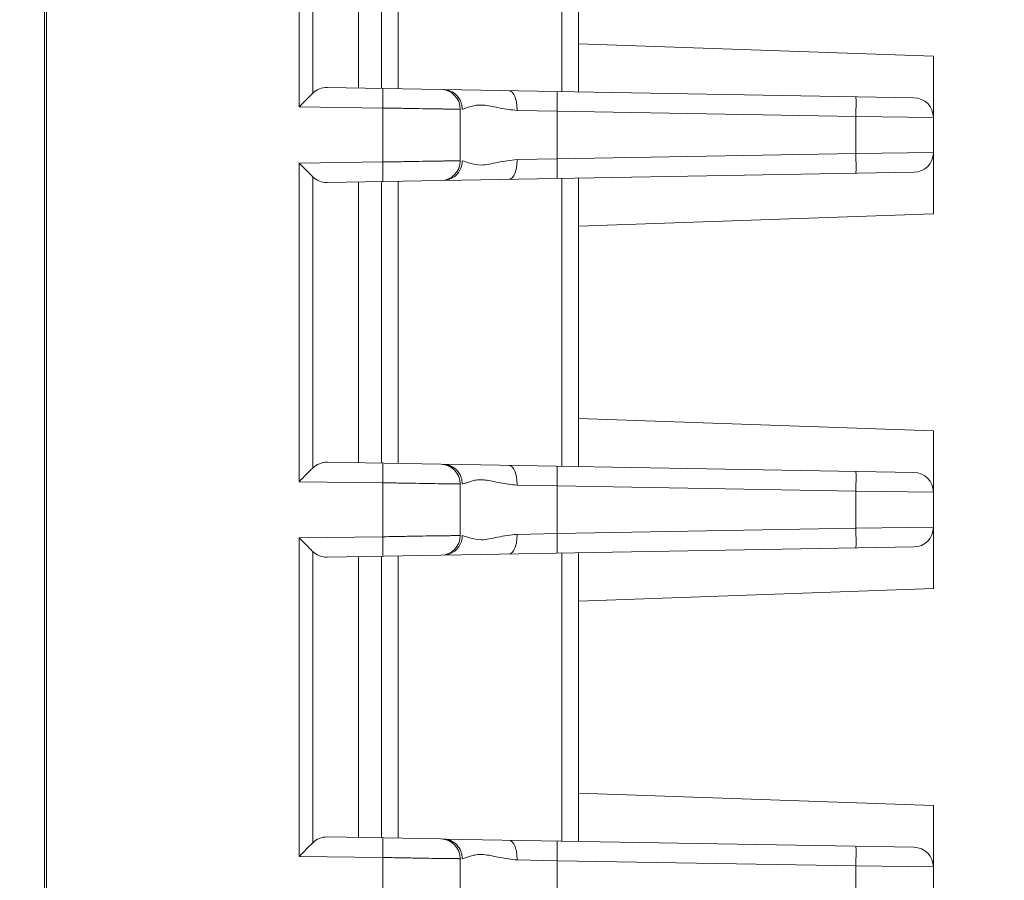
# Model space of a CAD drawing. Header units: millimetres. Extents: x -296 to 295, y -209 to 209.
# Tile 15 of 120: x -221 to -196, y -80 to -58. Entities that reach past the tile are written whole.
import ezdxf

# ---------------------------------------------------------------- set-up
doc = ezdxf.new("R2010")
doc.units = ezdxf.units.MM
doc.header["$MEASUREMENT"] = 0
doc.layers.add('layer 1', color=7, linetype='Continuous')

msp = doc.modelspace()

# ---------------------------------------------------------------- linework, layer by layer
at = {"layer": 'layer 1', "color": 1, "lineweight": 0}
msp.add_open_spline([(295.3283, 209.2747), (295.3283, 209.2747), (295.3283, -208.9236), (295.3283, -208.9236), (295.3283, -208.9236), (-296.1944, -208.9236), (-296.1944, -208.9236), (-296.1944, -208.9236), (-296.1944, 209.2747), (-296.1944, 209.2747), (-296.1944, 209.2747), (295.3283, 209.2747), (295.3283, 209.2747)], degree=3, knots=[0, 0, 0, 0, 0.25, 0.25, 0.25, 0.5, 0.5, 0.5, 0.75, 0.75, 0.75, 1, 1, 1, 1], dxfattribs=at)
at = {"layer": 'layer 1', "color": 5, "lineweight": 0}
msp.add_open_spline([(-281.2487, 194.7284), (-281.2487, 194.7284), (-281.2487, -197.0649), (-281.2487, -197.0649), (-281.2487, -197.0649), (283.3586, -197.0649), (283.3586, -197.0649)], degree=3, knots=[0, 0, 0, 0, 0.5, 0.5, 0.5, 1, 1, 1, 1], dxfattribs=at)
at = {"layer": 'layer 1', "lineweight": 9}
for points in [[(-220.6406, -31.4531), (-220.6406, -31.4531), (-220.6406, -108.3317), (-220.6406, -108.3317)], [(-220.5906, -108.2817), (-220.5906, -108.2817), (-220.5906, -34.8143), (-220.5906, -34.8143)], [(-214.1771, -60.3283), (-214.1771, -60.3283), (-214.1771, -52.2493), (-214.1771, -52.2493)], [(-213.8323, -52.5968), (-213.8323, -52.5968), (-213.8323, -59.9808), (-213.8323, -59.9808)], [(-207.5189, -59.9384), (-207.5189, -59.9384), (-207.5189, -52.6391), (-207.5189, -52.6391)], [(-207.0906, -52.6317), (-207.0906, -52.6317), (-207.0906, -59.9459), (-207.0906, -59.9459)], [(-212.6764, -59.8484), (-212.6764, -59.8484), (-212.6764, -52.7292), (-212.6764, -52.7292)], [(-212.0906, -52.7189), (-212.0906, -52.7189), (-212.0906, -59.8586), (-212.0906, -59.8586)], [(-211.6623, -52.7115), (-211.6623, -52.7115), (-211.6623, -59.8661), (-211.6623, -59.8661)], [(-198.0906, -59.0388), (-198.0906, -59.0388), (-207.0906, -58.7245), (-207.0906, -58.7245)], [(-198.0906, -63.0388), (-198.0906, -63.0388), (-198.0906, -59.0388), (-198.0906, -59.0388)], [(-213.4664, -59.8346), (-213.6044, -59.8322), (-213.7364, -59.8849), (-213.8323, -59.9808)], [(-210.5819, -59.8849), (-210.5819, -59.8849), (-213.4664, -59.8346), (-213.4664, -59.8346)], [(-210.0906, -60.3848), (-210.0906, -60.1121), (-210.3092, -59.8897), (-210.5819, -59.8849)], [(-198.5819, -60.0944), (-198.5819, -60.0944), (-210.5221, -59.886), (-210.5221, -59.886)], [(-198.0906, -60.5943), (-198.0907, -60.3216), (-198.3092, -60.0992), (-198.5819, -60.0944)], [(-212.0557, -60.3545), (-212.0557, -60.3545), (-214.1771, -60.3283), (-214.1771, -60.3283)], [(-212.0557, -61.7231), (-212.0557, -61.7231), (-212.0557, -60.3545), (-212.0557, -60.3545)], [(-210.0906, -60.3848), (-210.0906, -60.3848), (-210.0906, -61.6927), (-210.0906, -61.6927)], [(-208.6498, -60.415), (-208.6498, -60.415), (-207.6343, -60.4363), (-207.6343, -60.4363)], [(-207.6343, -60.4363), (-207.6343, -60.4363), (-207.6343, -61.6412), (-207.6343, -61.6412)], [(-207.6343, -60.4363), (-207.6343, -60.4363), (-200.0557, -60.5686), (-200.0557, -60.5686)], [(-200.0557, -61.509), (-200.0557, -61.509), (-200.0557, -60.5686), (-200.0557, -60.5686)], [(-200.0557, -60.5686), (-200.0557, -60.5686), (-198.0906, -60.5943), (-198.0906, -60.5943)], [(-207.6343, -61.6412), (-207.6343, -61.6412), (-208.6496, -61.6625), (-208.6496, -61.6625)], [(-200.0557, -61.509), (-200.0557, -61.509), (-207.6343, -61.6412), (-207.6343, -61.6412)], [(-198.0906, -61.4832), (-198.0906, -61.4832), (-200.0557, -61.509), (-200.0557, -61.509)], [(-198.5819, -61.9832), (-198.3092, -61.9784), (-198.0906, -61.756), (-198.0906, -61.4832)], [(-214.1771, -61.7493), (-214.1771, -61.7493), (-212.0557, -61.7231), (-212.0557, -61.7231)], [(-214.1771, -69.8283), (-214.1771, -69.8283), (-214.1771, -61.7493), (-214.1771, -61.7493)], [(-210.5819, -62.1926), (-210.3092, -62.1878), (-210.0906, -61.9654), (-210.0906, -61.6927)], [(-213.8323, -62.0968), (-213.8323, -62.0968), (-213.8323, -69.4808), (-213.8323, -69.4808)], [(-213.8323, -62.0968), (-213.7364, -62.1926), (-213.6044, -62.2454), (-213.4664, -62.243)], [(-210.5218, -62.1916), (-210.5218, -62.1916), (-198.5819, -61.9832), (-198.5819, -61.9832)], [(-207.5189, -69.4384), (-207.5189, -69.4384), (-207.5189, -62.1391), (-207.5189, -62.1391)], [(-207.0906, -62.1317), (-207.0906, -62.1317), (-207.0906, -69.4459), (-207.0906, -69.4459)], [(-213.4664, -62.243), (-213.4664, -62.243), (-210.5819, -62.1926), (-210.5819, -62.1926)], [(-212.6764, -69.3484), (-212.6764, -69.3484), (-212.6764, -62.2292), (-212.6764, -62.2292)], [(-212.0906, -62.2189), (-212.0906, -62.2189), (-212.0906, -69.3586), (-212.0906, -69.3586)], [(-211.6623, -62.2115), (-211.6623, -62.2115), (-211.6623, -69.3661), (-211.6623, -69.3661)], [(-198.0906, -63.0388), (-198.0906, -63.0388), (-207.0906, -63.3531), (-207.0906, -63.3531)], [(-198.0906, -68.5388), (-198.0906, -68.5388), (-207.0884, -68.2246), (-207.0884, -68.2246)], [(-198.0906, -72.5388), (-198.0906, -72.5388), (-198.0906, -68.5388), (-198.0906, -68.5388)], [(-213.4664, -69.3346), (-213.6044, -69.3322), (-213.7364, -69.3849), (-213.8323, -69.4808)], [(-210.5819, -69.3849), (-210.5819, -69.3849), (-213.4664, -69.3346), (-213.4664, -69.3346)], [(-210.0906, -69.8848), (-210.0906, -69.6121), (-210.3092, -69.3897), (-210.5819, -69.3849)], [(-198.5819, -69.5944), (-198.5819, -69.5944), (-210.5221, -69.386), (-210.5221, -69.386)], [(-198.0906, -70.0943), (-198.0907, -69.8216), (-198.3092, -69.5992), (-198.5819, -69.5944)], [(-212.0557, -69.8545), (-212.0557, -69.8545), (-214.1771, -69.8283), (-214.1771, -69.8283)], [(-212.0557, -71.2231), (-212.0557, -71.2231), (-212.0557, -69.8545), (-212.0557, -69.8545)], [(-210.0906, -69.8848), (-210.0906, -69.8848), (-210.0906, -71.1927), (-210.0906, -71.1927)], [(-208.6498, -69.915), (-208.6498, -69.915), (-207.6343, -69.9363), (-207.6343, -69.9363)], [(-207.6343, -69.9363), (-207.6343, -69.9363), (-207.6343, -71.1412), (-207.6343, -71.1412)], [(-207.6343, -69.9363), (-207.6343, -69.9363), (-200.0557, -70.0686), (-200.0557, -70.0686)], [(-200.0557, -71.009), (-200.0557, -71.009), (-200.0557, -70.0686), (-200.0557, -70.0686)], [(-200.0557, -70.0686), (-200.0557, -70.0686), (-198.0906, -70.0943), (-198.0906, -70.0943)], [(-207.6343, -71.1412), (-207.6343, -71.1412), (-208.6496, -71.1625), (-208.6496, -71.1625)], [(-200.0557, -71.009), (-200.0557, -71.009), (-207.6343, -71.1412), (-207.6343, -71.1412)], [(-198.0906, -70.9832), (-198.0906, -70.9832), (-200.0557, -71.009), (-200.0557, -71.009)], [(-198.5819, -71.4832), (-198.3092, -71.4784), (-198.0906, -71.256), (-198.0906, -70.9832)], [(-214.1771, -71.2493), (-214.1771, -71.2493), (-212.0557, -71.2231), (-212.0557, -71.2231)], [(-214.1771, -79.3283), (-214.1771, -79.3283), (-214.1771, -71.2493), (-214.1771, -71.2493)], [(-210.5819, -71.6926), (-210.3092, -71.6878), (-210.0906, -71.4654), (-210.0906, -71.1927)], [(-213.8323, -71.5968), (-213.8323, -71.5968), (-213.8323, -78.9808), (-213.8323, -78.9808)], [(-213.8323, -71.5968), (-213.7364, -71.6926), (-213.6044, -71.7454), (-213.4664, -71.743)], [(-210.5218, -71.6916), (-210.5218, -71.6916), (-198.5819, -71.4832), (-198.5819, -71.4832)], [(-207.5189, -78.9384), (-207.5189, -78.9384), (-207.5189, -71.6391), (-207.5189, -71.6391)], [(-207.0906, -71.6317), (-207.0906, -71.6317), (-207.0906, -78.9459), (-207.0906, -78.9459)], [(-213.4664, -71.743), (-213.4664, -71.743), (-210.5819, -71.6926), (-210.5819, -71.6926)], [(-212.6764, -78.8484), (-212.6764, -78.8484), (-212.6764, -71.7292), (-212.6764, -71.7292)], [(-212.0906, -71.7189), (-212.0906, -71.7189), (-212.0906, -78.8586), (-212.0906, -78.8586)], [(-211.6623, -71.7115), (-211.6623, -71.7115), (-211.6623, -78.8661), (-211.6623, -78.8661)], [(-198.0906, -72.5388), (-198.0906, -72.5388), (-207.0906, -72.8531), (-207.0906, -72.8531)], [(-198.0906, -78.0388), (-198.0906, -78.0388), (-207.0906, -77.7245), (-207.0906, -77.7245)], [(-198.0906, -82.0388), (-198.0906, -82.0388), (-198.0906, -78.0388), (-198.0906, -78.0388)], [(-213.4664, -78.8346), (-213.6044, -78.8322), (-213.7364, -78.8849), (-213.8323, -78.9808)], [(-210.5819, -78.8849), (-210.5819, -78.8849), (-213.4664, -78.8346), (-213.4664, -78.8346)], [(-210.0906, -79.3848), (-210.0906, -79.1121), (-210.3092, -78.8897), (-210.5819, -78.8849)], [(-198.5819, -79.0944), (-198.5819, -79.0944), (-210.5221, -78.886), (-210.5221, -78.886)], [(-198.0906, -79.5943), (-198.0907, -79.3216), (-198.3092, -79.0992), (-198.5819, -79.0944)], [(-212.0557, -79.3545), (-212.0557, -79.3545), (-214.1771, -79.3283), (-214.1771, -79.3283)], [(-212.0557, -80.7184), (-212.0557, -80.7184), (-212.0557, -79.3545), (-212.0557, -79.3545)], [(-210.0906, -79.3848), (-210.0906, -79.3848), (-210.0906, -80.6927), (-210.0906, -80.6927)], [(-208.6498, -79.415), (-208.6498, -79.415), (-207.6343, -79.4363), (-207.6343, -79.4363)], [(-207.6343, -79.4363), (-207.6343, -79.4363), (-207.6343, -80.6412), (-207.6343, -80.6412)], [(-207.6343, -79.4363), (-207.6343, -79.4363), (-200.0557, -79.5686), (-200.0557, -79.5686)], [(-200.0557, -80.509), (-200.0557, -80.509), (-200.0557, -79.5686), (-200.0557, -79.5686)], [(-200.0557, -79.5686), (-200.0557, -79.5686), (-198.0906, -79.5943), (-198.0906, -79.5943)]]:
    msp.add_open_spline(points, degree=3, dxfattribs=at)
for points, knots in [([(-212.0557, -60.3545), (-212.0546, -60.2912), (-212.0537, -60.228), (-212.053, -60.1647), (-212.0527, -60.1362), (-212.0525, -60.1076), (-212.0523, -60.0791), (-212.0522, -60.0541), (-212.0521, -60.0291), (-212.0521, -60.0041), (-212.0521, -59.9837), (-212.0522, -59.9632), (-212.0524, -59.9426), (-212.0525, -59.9273), (-212.0526, -59.9119), (-212.0531, -59.8969), (-212.0532, -59.8915), (-212.0534, -59.8862), (-212.0536, -59.8806), (-212.0537, -59.8765), (-212.0538, -59.8723), (-212.0542, -59.8688), (-212.0545, -59.8666), (-212.0549, -59.8648), (-212.0549, -59.8616), (-212.0549, -59.8605), (-212.0549, -59.8592), (-212.0557, -59.8592)], [0, 0, 0, 0, 0.1111111, 0.1111111, 0.1111111, 0.2222222, 0.2222222, 0.2222222, 0.3333333, 0.3333333, 0.3333333, 0.4444444, 0.4444444, 0.4444444, 0.5555556, 0.5555556, 0.5555556, 0.6666667, 0.6666667, 0.6666667, 0.7777778, 0.7777778, 0.7777778, 0.8888889, 0.8888889, 0.8888889, 1, 1, 1, 1]), ([(-210.3367, -59.9267), (-210.3519, -59.92), (-210.3674, -59.9141), (-210.3832, -59.909), (-210.428, -59.8946), (-210.4752, -59.8868), (-210.5221, -59.886)], [0, 0, 0, 0, 0.5, 0.5, 0.5, 1, 1, 1, 1]), ([(-210.0774, -60.1961), (-210.1012, -60.1369), (-210.1365, -60.0816), (-210.1812, -60.0353), (-210.2254, -59.9894), (-210.2789, -59.9522), (-210.3367, -59.9267)], [0, 0, 0, 0, 0.5, 0.5, 0.5, 1, 1, 1, 1]), ([(-208.6497, -60.415), (-208.6488, -60.3538), (-208.6533, -60.2912), (-208.6618, -60.2318), (-208.6698, -60.1752), (-208.6814, -60.1214), (-208.7061, -60.0628), (-208.7355, -59.993), (-208.7833, -59.9163), (-208.8527, -59.9151)], [0, 0, 0, 0, 0.3333333, 0.3333333, 0.3333333, 0.6666667, 0.6666667, 0.6666667, 1, 1, 1, 1]), ([(-207.6343, -59.9364), (-207.6334, -59.9364), (-207.6335, -59.9377), (-207.6335, -59.9388), (-207.6334, -59.942), (-207.633, -59.9439), (-207.6327, -59.946), (-207.6323, -59.9496), (-207.6322, -59.9538), (-207.6321, -59.9579), (-207.632, -59.9636), (-207.6318, -59.969), (-207.6316, -59.9745), (-207.6311, -59.9897), (-207.631, -60.0052), (-207.6309, -60.0207), (-207.6308, -60.0415), (-207.6307, -60.0621), (-207.6307, -60.0828), (-207.6306, -60.108), (-207.6307, -60.1332), (-207.6309, -60.1585), (-207.6311, -60.1873), (-207.6313, -60.2161), (-207.6316, -60.245), (-207.6322, -60.3087), (-207.6332, -60.3725), (-207.6343, -60.4363)], [0, 0, 0, 0, 0.1111111, 0.1111111, 0.1111111, 0.2222222, 0.2222222, 0.2222222, 0.3333333, 0.3333333, 0.3333333, 0.4444444, 0.4444444, 0.4444444, 0.5555556, 0.5555556, 0.5555556, 0.6666667, 0.6666667, 0.6666667, 0.7777778, 0.7777778, 0.7777778, 0.8888889, 0.8888889, 0.8888889, 1, 1, 1, 1]), ([(-214.1771, -60.3283), (-214.1472, -60.2974), (-214.1175, -60.2662), (-214.0875, -60.2353), (-214.0039, -60.149), (-213.9182, -60.0648), (-213.8323, -59.9808)], [0, 0, 0, 0, 0.5, 0.5, 0.5, 1, 1, 1, 1]), ([(-200.0557, -60.5686), (-200.0546, -60.5048), (-200.0537, -60.4411), (-200.0531, -60.3773), (-200.0528, -60.3485), (-200.0525, -60.3197), (-200.0524, -60.2909), (-200.0522, -60.2657), (-200.0521, -60.2404), (-200.0521, -60.2152), (-200.0521, -60.1945), (-200.0522, -60.1739), (-200.0524, -60.1531), (-200.0525, -60.1376), (-200.0526, -60.122), (-200.0531, -60.1068), (-200.0532, -60.1013), (-200.0534, -60.096), (-200.0536, -60.0903), (-200.0537, -60.0861), (-200.0537, -60.0819), (-200.0542, -60.0783), (-200.0545, -60.0762), (-200.0549, -60.0743), (-200.0549, -60.0711), (-200.0549, -60.07), (-200.0549, -60.0687), (-200.0557, -60.0687)], [0, 0, 0, 0, 0.1111111, 0.1111111, 0.1111111, 0.2222222, 0.2222222, 0.2222222, 0.3333333, 0.3333333, 0.3333333, 0.4444444, 0.4444444, 0.4444444, 0.5555556, 0.5555556, 0.5555556, 0.6666667, 0.6666667, 0.6666667, 0.7777778, 0.7777778, 0.7777778, 0.8888889, 0.8888889, 0.8888889, 1, 1, 1, 1]), ([(-212.0557, -60.3545), (-211.9275, -60.3567), (-211.7992, -60.3588), (-211.6709, -60.361), (-211.5476, -60.3631), (-211.4244, -60.3653), (-211.3011, -60.3676), (-211.1879, -60.3697), (-211.0747, -60.3719), (-210.9615, -60.3737), (-210.8624, -60.3754), (-210.7633, -60.3768), (-210.6643, -60.378), (-210.6212, -60.3785), (-210.5781, -60.379), (-210.535, -60.3794), (-210.4969, -60.3798), (-210.4587, -60.3802), (-210.4205, -60.3807), (-210.3876, -60.381), (-210.3547, -60.3814), (-210.3217, -60.3818), (-210.2943, -60.3821), (-210.2669, -60.3824), (-210.2396, -60.3828), (-210.2181, -60.3831), (-210.1966, -60.3834), (-210.1749, -60.3836), (-210.1593, -60.3837), (-210.1436, -60.3838), (-210.1283, -60.3842), (-210.1229, -60.3844), (-210.1176, -60.3846), (-210.1119, -60.3844), (-210.1078, -60.3843), (-210.1035, -60.3841), (-210.1001, -60.3846), (-210.098, -60.3849), (-210.0963, -60.3856), (-210.093, -60.3848), (-210.0919, -60.3845), (-210.0906, -60.3841), (-210.0906, -60.3848)], [0, 0, 0, 0, 0.0714286, 0.0714286, 0.0714286, 0.1428571, 0.1428571, 0.1428571, 0.2142857, 0.2142857, 0.2142857, 0.2857143, 0.2857143, 0.2857143, 0.3571429, 0.3571429, 0.3571429, 0.4285714, 0.4285714, 0.4285714, 0.5, 0.5, 0.5, 0.5714286, 0.5714286, 0.5714286, 0.6428571, 0.6428571, 0.6428571, 0.7142857, 0.7142857, 0.7142857, 0.7857143, 0.7857143, 0.7857143, 0.8571429, 0.8571429, 0.8571429, 0.9285714, 0.9285714, 0.9285714, 1, 1, 1, 1]), ([(-210.0408, -60.3859), (-210.0408, -60.3704), (-210.0415, -60.3549), (-210.0429, -60.3394), (-210.0474, -60.2904), (-210.059, -60.2416), (-210.0774, -60.1961)], [0, 0, 0, 0, 0.5, 0.5, 0.5, 1, 1, 1, 1]), ([(-210.0408, -60.3859), (-210.0353, -60.3843), (-210.0299, -60.3827), (-210.0244, -60.3811), (-210.0035, -60.3749), (-209.9827, -60.3685), (-209.962, -60.3617)], [0, 0, 0, 0, 0.5, 0.5, 0.5, 1, 1, 1, 1]), ([(-209.962, -60.3617), (-209.8933, -60.3393), (-209.8248, -60.3157), (-209.7542, -60.2996), (-209.7087, -60.2893), (-209.6624, -60.282), (-209.6158, -60.2795), (-209.5626, -60.2765), (-209.5091, -60.2796), (-209.4561, -60.2859), (-209.3963, -60.293), (-209.3371, -60.3043), (-209.2781, -60.3162), (-209.2134, -60.3292), (-209.1488, -60.343), (-209.0839, -60.3553), (-208.9404, -60.3827), (-208.7954, -60.403), (-208.6498, -60.415)], [0, 0, 0, 0, 0.1666667, 0.1666667, 0.1666667, 0.3333333, 0.3333333, 0.3333333, 0.5, 0.5, 0.5, 0.6666667, 0.6666667, 0.6666667, 0.8333333, 0.8333333, 0.8333333, 1, 1, 1, 1]), ([(-208.6496, -61.6625), (-208.8155, -61.6764), (-208.9806, -61.7018), (-209.1438, -61.734), (-209.2159, -61.7483), (-209.2877, -61.7639), (-209.3603, -61.7772), (-209.4245, -61.789), (-209.4893, -61.7989), (-209.5543, -61.7998), (-209.6572, -61.8012), (-209.7604, -61.7799), (-209.8593, -61.7493), (-209.9202, -61.7304), (-209.9794, -61.7078), (-210.0408, -61.6916)], [0, 0, 0, 0, 0.2, 0.2, 0.2, 0.4, 0.4, 0.4, 0.6, 0.6, 0.6, 0.8, 0.8, 0.8, 1, 1, 1, 1]), ([(-208.8527, -62.1624), (-208.7833, -62.1612), (-208.7354, -62.0845), (-208.7061, -62.0147), (-208.6814, -61.9561), (-208.6698, -61.9023), (-208.6618, -61.8458), (-208.6533, -61.7863), (-208.6488, -61.7237), (-208.6496, -61.6625)], [0, 0, 0, 0, 0.3333333, 0.3333333, 0.3333333, 0.6666667, 0.6666667, 0.6666667, 1, 1, 1, 1]), ([(-207.6343, -61.6412), (-207.6332, -61.705), (-207.6322, -61.7687), (-207.6316, -61.8325), (-207.6313, -61.8613), (-207.6311, -61.8901), (-207.6309, -61.9189), (-207.6307, -61.9441), (-207.6306, -61.9694), (-207.6307, -61.9946), (-207.6307, -62.0153), (-207.6308, -62.036), (-207.6309, -62.0568), (-207.631, -62.0722), (-207.6311, -62.0878), (-207.6316, -62.103), (-207.6318, -62.1085), (-207.632, -62.1139), (-207.6321, -62.1196), (-207.6322, -62.1237), (-207.6323, -62.1279), (-207.6327, -62.1315), (-207.633, -62.1336), (-207.6335, -62.1355), (-207.6335, -62.1387), (-207.6335, -62.1399), (-207.6334, -62.1411), (-207.6343, -62.1412)], [0, 0, 0, 0, 0.1111111, 0.1111111, 0.1111111, 0.2222222, 0.2222222, 0.2222222, 0.3333333, 0.3333333, 0.3333333, 0.4444444, 0.4444444, 0.4444444, 0.5555556, 0.5555556, 0.5555556, 0.6666667, 0.6666667, 0.6666667, 0.7777778, 0.7777778, 0.7777778, 0.8888889, 0.8888889, 0.8888889, 1, 1, 1, 1]), ([(-200.0557, -62.0089), (-200.0549, -62.0089), (-200.0549, -62.0076), (-200.0549, -62.0064), (-200.0549, -62.0033), (-200.0545, -62.0014), (-200.0542, -61.9992), (-200.0537, -61.9957), (-200.0537, -61.9914), (-200.0536, -61.9873), (-200.0534, -61.9816), (-200.0532, -61.9762), (-200.0531, -61.9708), (-200.0526, -61.9556), (-200.0525, -61.94), (-200.0524, -61.9246), (-200.0522, -61.9038), (-200.0521, -61.8832), (-200.0521, -61.8625), (-200.0521, -61.8373), (-200.0522, -61.812), (-200.0524, -61.7868), (-200.0525, -61.7579), (-200.0528, -61.7291), (-200.0531, -61.7003), (-200.0537, -61.6365), (-200.0546, -61.5727), (-200.0557, -61.509)], [0, 0, 0, 0, 0.1111111, 0.1111111, 0.1111111, 0.2222222, 0.2222222, 0.2222222, 0.3333333, 0.3333333, 0.3333333, 0.4444444, 0.4444444, 0.4444444, 0.5555556, 0.5555556, 0.5555556, 0.6666667, 0.6666667, 0.6666667, 0.7777778, 0.7777778, 0.7777778, 0.8888889, 0.8888889, 0.8888889, 1, 1, 1, 1]), ([(-213.8323, -62.0968), (-213.8591, -62.0706), (-213.8853, -62.044), (-213.9119, -62.0176), (-213.9554, -61.9742), (-213.9996, -61.9315), (-214.0428, -61.8879), (-214.0881, -61.8422), (-214.1323, -61.7955), (-214.1771, -61.7493)], [0, 0, 0, 0, 0.3333333, 0.3333333, 0.3333333, 0.6666667, 0.6666667, 0.6666667, 1, 1, 1, 1]), ([(-210.0906, -61.6927), (-210.0906, -61.6935), (-210.0919, -61.6931), (-210.093, -61.6928), (-210.0963, -61.692), (-210.098, -61.6926), (-210.1001, -61.6929), (-210.1035, -61.6935), (-210.1078, -61.6932), (-210.1119, -61.6931), (-210.1176, -61.693), (-210.1229, -61.6932), (-210.1283, -61.6933), (-210.1436, -61.6938), (-210.1593, -61.6938), (-210.1749, -61.6939), (-210.1966, -61.6941), (-210.2181, -61.6944), (-210.2396, -61.6947), (-210.2669, -61.6951), (-210.2943, -61.6954), (-210.3217, -61.6957), (-210.3547, -61.6961), (-210.3876, -61.6965), (-210.4205, -61.6969), (-210.4587, -61.6973), (-210.4969, -61.6977), (-210.535, -61.6981), (-210.5781, -61.6986), (-210.6212, -61.6991), (-210.6643, -61.6996), (-210.7633, -61.7008), (-210.8624, -61.7022), (-210.9615, -61.7038), (-211.0747, -61.7057), (-211.1879, -61.7079), (-211.3011, -61.71), (-211.4244, -61.7122), (-211.5476, -61.7144), (-211.6709, -61.7165), (-211.7992, -61.7187), (-211.9275, -61.7208), (-212.0557, -61.7231)], [0, 0, 0, 0, 0.0714286, 0.0714286, 0.0714286, 0.1428571, 0.1428571, 0.1428571, 0.2142857, 0.2142857, 0.2142857, 0.2857143, 0.2857143, 0.2857143, 0.3571429, 0.3571429, 0.3571429, 0.4285714, 0.4285714, 0.4285714, 0.5, 0.5, 0.5, 0.5714286, 0.5714286, 0.5714286, 0.6428571, 0.6428571, 0.6428571, 0.7142857, 0.7142857, 0.7142857, 0.7857143, 0.7857143, 0.7857143, 0.8571429, 0.8571429, 0.8571429, 0.9285714, 0.9285714, 0.9285714, 1, 1, 1, 1]), ([(-212.0557, -62.2183), (-212.0549, -62.2183), (-212.0549, -62.217), (-212.0549, -62.2159), (-212.0549, -62.2128), (-212.0545, -62.2109), (-212.0542, -62.2088), (-212.0538, -62.2053), (-212.0537, -62.2011), (-212.0536, -62.197), (-212.0534, -62.1914), (-212.0532, -62.1861), (-212.0531, -62.1807), (-212.0526, -62.1657), (-212.0525, -62.1503), (-212.0524, -62.135), (-212.0522, -62.1144), (-212.0521, -62.094), (-212.0521, -62.0736), (-212.0521, -62.0486), (-212.0522, -62.0236), (-212.0523, -61.9986), (-212.0525, -61.97), (-212.0527, -61.9415), (-212.053, -61.9129), (-212.0537, -61.8496), (-212.0546, -61.7863), (-212.0557, -61.7231)], [0, 0, 0, 0, 0.1111111, 0.1111111, 0.1111111, 0.2222222, 0.2222222, 0.2222222, 0.3333333, 0.3333333, 0.3333333, 0.4444444, 0.4444444, 0.4444444, 0.5555556, 0.5555556, 0.5555556, 0.6666667, 0.6666667, 0.6666667, 0.7777778, 0.7777778, 0.7777778, 0.8888889, 0.8888889, 0.8888889, 1, 1, 1, 1]), ([(-210.5219, -62.1916), (-210.4308, -62.1899), (-210.3384, -62.1611), (-210.2614, -62.1093), (-210.1788, -62.0538), (-210.1139, -61.972), (-210.0774, -61.8814)], [0, 0, 0, 0, 0.5, 0.5, 0.5, 1, 1, 1, 1]), ([(-210.0774, -61.8814), (-210.0711, -61.8658), (-210.0656, -61.8499), (-210.0609, -61.8337), (-210.0476, -61.7877), (-210.0408, -61.7395), (-210.0409, -61.6917)], [0, 0, 0, 0, 0.5, 0.5, 0.5, 1, 1, 1, 1]), ([(-212.0557, -69.8545), (-212.0546, -69.7912), (-212.0537, -69.7279), (-212.053, -69.6647), (-212.0527, -69.6361), (-212.0525, -69.6076), (-212.0523, -69.5791), (-212.0522, -69.5541), (-212.0521, -69.5291), (-212.0521, -69.5041), (-212.0521, -69.4836), (-212.0522, -69.4632), (-212.0524, -69.4426), (-212.0525, -69.4273), (-212.0526, -69.4119), (-212.0531, -69.3969), (-212.0532, -69.3915), (-212.0534, -69.3862), (-212.0536, -69.3805), (-212.0537, -69.3765), (-212.0538, -69.3723), (-212.0542, -69.3688), (-212.0545, -69.3666), (-212.0549, -69.3648), (-212.0549, -69.3616), (-212.0549, -69.3605), (-212.0549, -69.3592), (-212.0557, -69.3592)], [0, 0, 0, 0, 0.1111111, 0.1111111, 0.1111111, 0.2222222, 0.2222222, 0.2222222, 0.3333333, 0.3333333, 0.3333333, 0.4444444, 0.4444444, 0.4444444, 0.5555556, 0.5555556, 0.5555556, 0.6666667, 0.6666667, 0.6666667, 0.7777778, 0.7777778, 0.7777778, 0.8888889, 0.8888889, 0.8888889, 1, 1, 1, 1]), ([(-210.3367, -69.4267), (-210.3519, -69.42), (-210.3674, -69.4141), (-210.3832, -69.409), (-210.428, -69.3946), (-210.4752, -69.3868), (-210.5221, -69.386)], [0, 0, 0, 0, 0.5, 0.5, 0.5, 1, 1, 1, 1]), ([(-210.0774, -69.6961), (-210.1012, -69.6369), (-210.1365, -69.5816), (-210.1812, -69.5353), (-210.2254, -69.4894), (-210.2789, -69.4522), (-210.3367, -69.4267)], [0, 0, 0, 0, 0.5, 0.5, 0.5, 1, 1, 1, 1]), ([(-208.6497, -69.915), (-208.6488, -69.8538), (-208.6533, -69.7912), (-208.6618, -69.7318), (-208.6698, -69.6752), (-208.6814, -69.6214), (-208.7061, -69.5628), (-208.7355, -69.493), (-208.7833, -69.4163), (-208.8527, -69.4151)], [0, 0, 0, 0, 0.3333333, 0.3333333, 0.3333333, 0.6666667, 0.6666667, 0.6666667, 1, 1, 1, 1]), ([(-214.1768, -69.8283), (-214.116, -69.7685), (-214.0582, -69.7057), (-213.9983, -69.645), (-213.9437, -69.5896), (-213.8874, -69.5358), (-213.8323, -69.4808)], [0, 0, 0, 0, 0.5, 0.5, 0.5, 1, 1, 1, 1]), ([(-207.6343, -69.4364), (-207.6334, -69.4364), (-207.6335, -69.4377), (-207.6335, -69.4388), (-207.6334, -69.442), (-207.633, -69.4439), (-207.6327, -69.446), (-207.6323, -69.4496), (-207.6322, -69.4538), (-207.6321, -69.4579), (-207.632, -69.4636), (-207.6318, -69.469), (-207.6316, -69.4745), (-207.6311, -69.4897), (-207.631, -69.5052), (-207.6309, -69.5207), (-207.6308, -69.5415), (-207.6307, -69.5621), (-207.6307, -69.5828), (-207.6306, -69.608), (-207.6307, -69.6332), (-207.6309, -69.6585), (-207.6311, -69.6873), (-207.6313, -69.7161), (-207.6316, -69.745), (-207.6322, -69.8087), (-207.6332, -69.8725), (-207.6343, -69.9363)], [0, 0, 0, 0, 0.1111111, 0.1111111, 0.1111111, 0.2222222, 0.2222222, 0.2222222, 0.3333333, 0.3333333, 0.3333333, 0.4444444, 0.4444444, 0.4444444, 0.5555556, 0.5555556, 0.5555556, 0.6666667, 0.6666667, 0.6666667, 0.7777778, 0.7777778, 0.7777778, 0.8888889, 0.8888889, 0.8888889, 1, 1, 1, 1]), ([(-200.0557, -70.0686), (-200.0546, -70.0048), (-200.0537, -69.9411), (-200.0531, -69.8773), (-200.0528, -69.8485), (-200.0525, -69.8197), (-200.0524, -69.7909), (-200.0522, -69.7657), (-200.0521, -69.7404), (-200.0521, -69.7152), (-200.0521, -69.6945), (-200.0522, -69.6739), (-200.0524, -69.6531), (-200.0525, -69.6376), (-200.0526, -69.622), (-200.0531, -69.6068), (-200.0532, -69.6013), (-200.0534, -69.596), (-200.0536, -69.5903), (-200.0537, -69.5861), (-200.0537, -69.5819), (-200.0542, -69.5783), (-200.0545, -69.5762), (-200.0549, -69.5743), (-200.0549, -69.5711), (-200.0549, -69.57), (-200.0549, -69.5687), (-200.0557, -69.5687)], [0, 0, 0, 0, 0.1111111, 0.1111111, 0.1111111, 0.2222222, 0.2222222, 0.2222222, 0.3333333, 0.3333333, 0.3333333, 0.4444444, 0.4444444, 0.4444444, 0.5555556, 0.5555556, 0.5555556, 0.6666667, 0.6666667, 0.6666667, 0.7777778, 0.7777778, 0.7777778, 0.8888889, 0.8888889, 0.8888889, 1, 1, 1, 1]), ([(-212.0557, -69.8545), (-211.9275, -69.8567), (-211.7992, -69.8588), (-211.6709, -69.861), (-211.5476, -69.8631), (-211.4244, -69.8653), (-211.3011, -69.8676), (-211.1879, -69.8697), (-211.0747, -69.8719), (-210.9615, -69.8737), (-210.8624, -69.8754), (-210.7633, -69.8768), (-210.6643, -69.878), (-210.6212, -69.8785), (-210.5781, -69.879), (-210.535, -69.8794), (-210.4969, -69.8798), (-210.4587, -69.8802), (-210.4205, -69.8807), (-210.3876, -69.881), (-210.3547, -69.8814), (-210.3217, -69.8818), (-210.2943, -69.8821), (-210.2669, -69.8824), (-210.2396, -69.8828), (-210.2181, -69.8831), (-210.1966, -69.8834), (-210.1749, -69.8836), (-210.1593, -69.8837), (-210.1436, -69.8838), (-210.1283, -69.8842), (-210.1229, -69.8844), (-210.1176, -69.8846), (-210.1119, -69.8844), (-210.1078, -69.8843), (-210.1035, -69.8841), (-210.1001, -69.8846), (-210.098, -69.8849), (-210.0963, -69.8856), (-210.093, -69.8848), (-210.0919, -69.8845), (-210.0906, -69.8841), (-210.0906, -69.8848)], [0, 0, 0, 0, 0.0714286, 0.0714286, 0.0714286, 0.1428571, 0.1428571, 0.1428571, 0.2142857, 0.2142857, 0.2142857, 0.2857143, 0.2857143, 0.2857143, 0.3571429, 0.3571429, 0.3571429, 0.4285714, 0.4285714, 0.4285714, 0.5, 0.5, 0.5, 0.5714286, 0.5714286, 0.5714286, 0.6428571, 0.6428571, 0.6428571, 0.7142857, 0.7142857, 0.7142857, 0.7857143, 0.7857143, 0.7857143, 0.8571429, 0.8571429, 0.8571429, 0.9285714, 0.9285714, 0.9285714, 1, 1, 1, 1]), ([(-210.0408, -69.8859), (-210.0408, -69.8704), (-210.0415, -69.8549), (-210.0429, -69.8394), (-210.0474, -69.7904), (-210.059, -69.7416), (-210.0774, -69.6961)], [0, 0, 0, 0, 0.5, 0.5, 0.5, 1, 1, 1, 1]), ([(-210.0408, -69.8859), (-210.0353, -69.8843), (-210.0299, -69.8827), (-210.0244, -69.8811), (-210.0035, -69.8749), (-209.9827, -69.8685), (-209.962, -69.8617)], [0, 0, 0, 0, 0.5, 0.5, 0.5, 1, 1, 1, 1]), ([(-209.962, -69.8617), (-209.8933, -69.8393), (-209.8248, -69.8157), (-209.7542, -69.7996), (-209.7087, -69.7893), (-209.6624, -69.782), (-209.6158, -69.7795), (-209.5626, -69.7765), (-209.5091, -69.7796), (-209.4561, -69.7859), (-209.3963, -69.793), (-209.3371, -69.8043), (-209.2781, -69.8162), (-209.2134, -69.8292), (-209.1488, -69.843), (-209.0839, -69.8553), (-208.9404, -69.8827), (-208.7954, -69.903), (-208.6498, -69.915)], [0, 0, 0, 0, 0.1666667, 0.1666667, 0.1666667, 0.3333333, 0.3333333, 0.3333333, 0.5, 0.5, 0.5, 0.6666667, 0.6666667, 0.6666667, 0.8333333, 0.8333333, 0.8333333, 1, 1, 1, 1]), ([(-208.6496, -71.1625), (-208.8155, -71.1764), (-208.9806, -71.2018), (-209.1438, -71.234), (-209.2159, -71.2483), (-209.2877, -71.2639), (-209.3603, -71.2772), (-209.4245, -71.289), (-209.4893, -71.2989), (-209.5543, -71.2998), (-209.6572, -71.3012), (-209.7604, -71.2799), (-209.8593, -71.2493), (-209.9202, -71.2304), (-209.9794, -71.2078), (-210.0408, -71.1916)], [0, 0, 0, 0, 0.2, 0.2, 0.2, 0.4, 0.4, 0.4, 0.6, 0.6, 0.6, 0.8, 0.8, 0.8, 1, 1, 1, 1]), ([(-208.8527, -71.6624), (-208.7833, -71.6612), (-208.7354, -71.5845), (-208.7061, -71.5147), (-208.6814, -71.4561), (-208.6698, -71.4023), (-208.6618, -71.3458), (-208.6533, -71.2863), (-208.6488, -71.2237), (-208.6496, -71.1625)], [0, 0, 0, 0, 0.3333333, 0.3333333, 0.3333333, 0.6666667, 0.6666667, 0.6666667, 1, 1, 1, 1]), ([(-207.6343, -71.1412), (-207.6332, -71.205), (-207.6322, -71.2687), (-207.6316, -71.3325), (-207.6313, -71.3613), (-207.6311, -71.3901), (-207.6309, -71.4189), (-207.6307, -71.4441), (-207.6306, -71.4694), (-207.6307, -71.4946), (-207.6307, -71.5153), (-207.6308, -71.536), (-207.6309, -71.5568), (-207.631, -71.5722), (-207.6311, -71.5878), (-207.6316, -71.603), (-207.6318, -71.6085), (-207.632, -71.6139), (-207.6321, -71.6196), (-207.6322, -71.6237), (-207.6323, -71.6279), (-207.6327, -71.6315), (-207.633, -71.6336), (-207.6335, -71.6355), (-207.6335, -71.6387), (-207.6335, -71.6399), (-207.6334, -71.6411), (-207.6343, -71.6412)], [0, 0, 0, 0, 0.1111111, 0.1111111, 0.1111111, 0.2222222, 0.2222222, 0.2222222, 0.3333333, 0.3333333, 0.3333333, 0.4444444, 0.4444444, 0.4444444, 0.5555556, 0.5555556, 0.5555556, 0.6666667, 0.6666667, 0.6666667, 0.7777778, 0.7777778, 0.7777778, 0.8888889, 0.8888889, 0.8888889, 1, 1, 1, 1]), ([(-200.0557, -71.5089), (-200.0549, -71.5089), (-200.0549, -71.5076), (-200.0549, -71.5064), (-200.0549, -71.5033), (-200.0545, -71.5014), (-200.0542, -71.4992), (-200.0537, -71.4957), (-200.0537, -71.4914), (-200.0536, -71.4873), (-200.0534, -71.4816), (-200.0532, -71.4762), (-200.0531, -71.4708), (-200.0526, -71.4556), (-200.0525, -71.44), (-200.0524, -71.4246), (-200.0522, -71.4038), (-200.0521, -71.3832), (-200.0521, -71.3625), (-200.0521, -71.3373), (-200.0522, -71.312), (-200.0524, -71.2868), (-200.0525, -71.2579), (-200.0528, -71.2291), (-200.0531, -71.2003), (-200.0537, -71.1365), (-200.0546, -71.0727), (-200.0557, -71.009)], [0, 0, 0, 0, 0.1111111, 0.1111111, 0.1111111, 0.2222222, 0.2222222, 0.2222222, 0.3333333, 0.3333333, 0.3333333, 0.4444444, 0.4444444, 0.4444444, 0.5555556, 0.5555556, 0.5555556, 0.6666667, 0.6666667, 0.6666667, 0.7777778, 0.7777778, 0.7777778, 0.8888889, 0.8888889, 0.8888889, 1, 1, 1, 1]), ([(-213.8323, -71.5968), (-213.8591, -71.5706), (-213.8853, -71.544), (-213.9119, -71.5176), (-213.9554, -71.4742), (-213.9996, -71.4315), (-214.0428, -71.3879), (-214.0881, -71.3422), (-214.1323, -71.2955), (-214.1771, -71.2493)], [0, 0, 0, 0, 0.3333333, 0.3333333, 0.3333333, 0.6666667, 0.6666667, 0.6666667, 1, 1, 1, 1]), ([(-210.0906, -71.1927), (-210.0906, -71.1935), (-210.0919, -71.1931), (-210.093, -71.1928), (-210.0963, -71.192), (-210.098, -71.1926), (-210.1001, -71.1929), (-210.1035, -71.1935), (-210.1078, -71.1932), (-210.1119, -71.1931), (-210.1176, -71.193), (-210.1229, -71.1932), (-210.1283, -71.1933), (-210.1436, -71.1938), (-210.1593, -71.1938), (-210.1749, -71.1939), (-210.1966, -71.1941), (-210.2181, -71.1944), (-210.2396, -71.1947), (-210.2669, -71.1951), (-210.2943, -71.1954), (-210.3217, -71.1957), (-210.3547, -71.1961), (-210.3876, -71.1965), (-210.4205, -71.1969), (-210.4587, -71.1973), (-210.4969, -71.1977), (-210.535, -71.1981), (-210.5781, -71.1986), (-210.6212, -71.1991), (-210.6643, -71.1996), (-210.7633, -71.2008), (-210.8624, -71.2022), (-210.9615, -71.2038), (-211.0747, -71.2057), (-211.1879, -71.2079), (-211.3011, -71.21), (-211.4244, -71.2122), (-211.5476, -71.2144), (-211.6709, -71.2165), (-211.7992, -71.2187), (-211.9275, -71.2208), (-212.0557, -71.2231)], [0, 0, 0, 0, 0.0714286, 0.0714286, 0.0714286, 0.1428571, 0.1428571, 0.1428571, 0.2142857, 0.2142857, 0.2142857, 0.2857143, 0.2857143, 0.2857143, 0.3571429, 0.3571429, 0.3571429, 0.4285714, 0.4285714, 0.4285714, 0.5, 0.5, 0.5, 0.5714286, 0.5714286, 0.5714286, 0.6428571, 0.6428571, 0.6428571, 0.7142857, 0.7142857, 0.7142857, 0.7857143, 0.7857143, 0.7857143, 0.8571429, 0.8571429, 0.8571429, 0.9285714, 0.9285714, 0.9285714, 1, 1, 1, 1]), ([(-212.0557, -71.7183), (-212.0549, -71.7183), (-212.0549, -71.717), (-212.0549, -71.7159), (-212.0549, -71.7128), (-212.0545, -71.7109), (-212.0542, -71.7088), (-212.0538, -71.7053), (-212.0537, -71.7011), (-212.0536, -71.697), (-212.0534, -71.6914), (-212.0532, -71.6861), (-212.0531, -71.6807), (-212.0526, -71.6657), (-212.0525, -71.6503), (-212.0524, -71.635), (-212.0522, -71.6144), (-212.0521, -71.594), (-212.0521, -71.5736), (-212.0521, -71.5486), (-212.0522, -71.5236), (-212.0523, -71.4986), (-212.0525, -71.47), (-212.0527, -71.4415), (-212.053, -71.4129), (-212.0537, -71.3496), (-212.0546, -71.2863), (-212.0557, -71.2231)], [0, 0, 0, 0, 0.1111111, 0.1111111, 0.1111111, 0.2222222, 0.2222222, 0.2222222, 0.3333333, 0.3333333, 0.3333333, 0.4444444, 0.4444444, 0.4444444, 0.5555556, 0.5555556, 0.5555556, 0.6666667, 0.6666667, 0.6666667, 0.7777778, 0.7777778, 0.7777778, 0.8888889, 0.8888889, 0.8888889, 1, 1, 1, 1]), ([(-210.5219, -71.6916), (-210.4308, -71.6899), (-210.3384, -71.6611), (-210.2614, -71.6093), (-210.1788, -71.5538), (-210.1139, -71.472), (-210.0774, -71.3814)], [0, 0, 0, 0, 0.5, 0.5, 0.5, 1, 1, 1, 1]), ([(-210.0774, -71.3814), (-210.0711, -71.3658), (-210.0656, -71.3499), (-210.0609, -71.3337), (-210.0476, -71.2877), (-210.0408, -71.2395), (-210.0409, -71.1917)], [0, 0, 0, 0, 0.5, 0.5, 0.5, 1, 1, 1, 1]), ([(-212.0557, -79.3545), (-212.0546, -79.2912), (-212.0537, -79.2279), (-212.053, -79.1647), (-212.0527, -79.1361), (-212.0525, -79.1076), (-212.0523, -79.0791), (-212.0522, -79.0541), (-212.0521, -79.0291), (-212.0521, -79.0041), (-212.0521, -78.9836), (-212.0522, -78.9632), (-212.0524, -78.9426), (-212.0525, -78.9273), (-212.0526, -78.9119), (-212.0531, -78.8969), (-212.0532, -78.8915), (-212.0534, -78.8862), (-212.0536, -78.8805), (-212.0537, -78.8765), (-212.0538, -78.8723), (-212.0542, -78.8688), (-212.0545, -78.8666), (-212.0549, -78.8648), (-212.0549, -78.8616), (-212.0549, -78.8605), (-212.0549, -78.8592), (-212.0557, -78.8592)], [0, 0, 0, 0, 0.1111111, 0.1111111, 0.1111111, 0.2222222, 0.2222222, 0.2222222, 0.3333333, 0.3333333, 0.3333333, 0.4444444, 0.4444444, 0.4444444, 0.5555556, 0.5555556, 0.5555556, 0.6666667, 0.6666667, 0.6666667, 0.7777778, 0.7777778, 0.7777778, 0.8888889, 0.8888889, 0.8888889, 1, 1, 1, 1]), ([(-210.3367, -78.9267), (-210.3519, -78.92), (-210.3674, -78.9141), (-210.3832, -78.909), (-210.428, -78.8946), (-210.4752, -78.8868), (-210.5221, -78.886)], [0, 0, 0, 0, 0.5, 0.5, 0.5, 1, 1, 1, 1]), ([(-208.6497, -79.415), (-208.6488, -79.3538), (-208.6533, -79.2912), (-208.6618, -79.2318), (-208.6698, -79.1752), (-208.6814, -79.1214), (-208.7061, -79.0628), (-208.7355, -78.993), (-208.7833, -78.9163), (-208.8527, -78.9151)], [0, 0, 0, 0, 0.3333333, 0.3333333, 0.3333333, 0.6666667, 0.6666667, 0.6666667, 1, 1, 1, 1]), ([(-214.1768, -79.3283), (-214.116, -79.2685), (-214.0582, -79.2057), (-213.9983, -79.145), (-213.9437, -79.0896), (-213.8874, -79.0358), (-213.8323, -78.9808)], [0, 0, 0, 0, 0.5, 0.5, 0.5, 1, 1, 1, 1]), ([(-210.0774, -79.1961), (-210.1012, -79.1369), (-210.1365, -79.0816), (-210.1812, -79.0353), (-210.2254, -78.9894), (-210.2789, -78.9522), (-210.3367, -78.9267)], [0, 0, 0, 0, 0.5, 0.5, 0.5, 1, 1, 1, 1]), ([(-207.6343, -78.9364), (-207.6334, -78.9364), (-207.6335, -78.9377), (-207.6335, -78.9388), (-207.6334, -78.942), (-207.633, -78.9439), (-207.6327, -78.946), (-207.6323, -78.9496), (-207.6322, -78.9538), (-207.6321, -78.9579), (-207.632, -78.9636), (-207.6318, -78.969), (-207.6316, -78.9745), (-207.6311, -78.9897), (-207.631, -79.0052), (-207.6309, -79.0207), (-207.6308, -79.0415), (-207.6307, -79.0621), (-207.6307, -79.0828), (-207.6306, -79.108), (-207.6307, -79.1332), (-207.6309, -79.1585), (-207.6311, -79.1873), (-207.6313, -79.2161), (-207.6316, -79.245), (-207.6322, -79.3087), (-207.6332, -79.3725), (-207.6343, -79.4363)], [0, 0, 0, 0, 0.1111111, 0.1111111, 0.1111111, 0.2222222, 0.2222222, 0.2222222, 0.3333333, 0.3333333, 0.3333333, 0.4444444, 0.4444444, 0.4444444, 0.5555556, 0.5555556, 0.5555556, 0.6666667, 0.6666667, 0.6666667, 0.7777778, 0.7777778, 0.7777778, 0.8888889, 0.8888889, 0.8888889, 1, 1, 1, 1]), ([(-200.0557, -79.5686), (-200.0546, -79.5048), (-200.0537, -79.4411), (-200.0531, -79.3773), (-200.0528, -79.3485), (-200.0525, -79.3197), (-200.0524, -79.2909), (-200.0522, -79.2657), (-200.0521, -79.2404), (-200.0521, -79.2152), (-200.0521, -79.1945), (-200.0522, -79.1739), (-200.0524, -79.1531), (-200.0525, -79.1376), (-200.0526, -79.122), (-200.0531, -79.1068), (-200.0532, -79.1013), (-200.0534, -79.096), (-200.0536, -79.0903), (-200.0537, -79.0861), (-200.0537, -79.0819), (-200.0542, -79.0783), (-200.0545, -79.0762), (-200.0549, -79.0743), (-200.0549, -79.0711), (-200.0549, -79.07), (-200.0549, -79.0687), (-200.0557, -79.0687)], [0, 0, 0, 0, 0.1111111, 0.1111111, 0.1111111, 0.2222222, 0.2222222, 0.2222222, 0.3333333, 0.3333333, 0.3333333, 0.4444444, 0.4444444, 0.4444444, 0.5555556, 0.5555556, 0.5555556, 0.6666667, 0.6666667, 0.6666667, 0.7777778, 0.7777778, 0.7777778, 0.8888889, 0.8888889, 0.8888889, 1, 1, 1, 1]), ([(-212.0557, -79.3545), (-211.9275, -79.3567), (-211.7992, -79.3588), (-211.6709, -79.361), (-211.5476, -79.3631), (-211.4244, -79.3653), (-211.3011, -79.3676), (-211.1879, -79.3697), (-211.0747, -79.3719), (-210.9615, -79.3737), (-210.8624, -79.3754), (-210.7633, -79.3768), (-210.6643, -79.378), (-210.6212, -79.3785), (-210.5781, -79.379), (-210.535, -79.3794), (-210.4969, -79.3798), (-210.4587, -79.3802), (-210.4205, -79.3807), (-210.3876, -79.381), (-210.3547, -79.3814), (-210.3217, -79.3818), (-210.2943, -79.3821), (-210.2669, -79.3824), (-210.2396, -79.3828), (-210.2181, -79.3831), (-210.1966, -79.3834), (-210.1749, -79.3836), (-210.1593, -79.3837), (-210.1436, -79.3838), (-210.1283, -79.3842), (-210.1229, -79.3844), (-210.1176, -79.3846), (-210.1119, -79.3844), (-210.1078, -79.3843), (-210.1035, -79.3841), (-210.1001, -79.3846), (-210.098, -79.3849), (-210.0963, -79.3856), (-210.093, -79.3848), (-210.0919, -79.3845), (-210.0906, -79.3841), (-210.0906, -79.3848)], [0, 0, 0, 0, 0.0714286, 0.0714286, 0.0714286, 0.1428571, 0.1428571, 0.1428571, 0.2142857, 0.2142857, 0.2142857, 0.2857143, 0.2857143, 0.2857143, 0.3571429, 0.3571429, 0.3571429, 0.4285714, 0.4285714, 0.4285714, 0.5, 0.5, 0.5, 0.5714286, 0.5714286, 0.5714286, 0.6428571, 0.6428571, 0.6428571, 0.7142857, 0.7142857, 0.7142857, 0.7857143, 0.7857143, 0.7857143, 0.8571429, 0.8571429, 0.8571429, 0.9285714, 0.9285714, 0.9285714, 1, 1, 1, 1]), ([(-210.0408, -79.3859), (-210.0408, -79.3704), (-210.0415, -79.3549), (-210.0429, -79.3394), (-210.0474, -79.2904), (-210.059, -79.2416), (-210.0774, -79.1961)], [0, 0, 0, 0, 0.5, 0.5, 0.5, 1, 1, 1, 1]), ([(-210.0408, -79.3859), (-210.0353, -79.3843), (-210.0299, -79.3827), (-210.0244, -79.3811), (-210.0035, -79.3749), (-209.9827, -79.3685), (-209.962, -79.3617)], [0, 0, 0, 0, 0.5, 0.5, 0.5, 1, 1, 1, 1]), ([(-209.962, -79.3617), (-209.8933, -79.3393), (-209.8248, -79.3157), (-209.7542, -79.2996), (-209.7087, -79.2893), (-209.6624, -79.282), (-209.6158, -79.2795), (-209.5626, -79.2765), (-209.5091, -79.2796), (-209.4561, -79.2859), (-209.3963, -79.293), (-209.3371, -79.3043), (-209.2781, -79.3162), (-209.2134, -79.3292), (-209.1488, -79.343), (-209.0839, -79.3553), (-208.9404, -79.3827), (-208.7954, -79.403), (-208.6498, -79.415)], [0, 0, 0, 0, 0.1666667, 0.1666667, 0.1666667, 0.3333333, 0.3333333, 0.3333333, 0.5, 0.5, 0.5, 0.6666667, 0.6666667, 0.6666667, 0.8333333, 0.8333333, 0.8333333, 1, 1, 1, 1])]:
    msp.add_open_spline(points, degree=3, knots=knots, dxfattribs=at)

doc.saveas('drawing.dxf')
